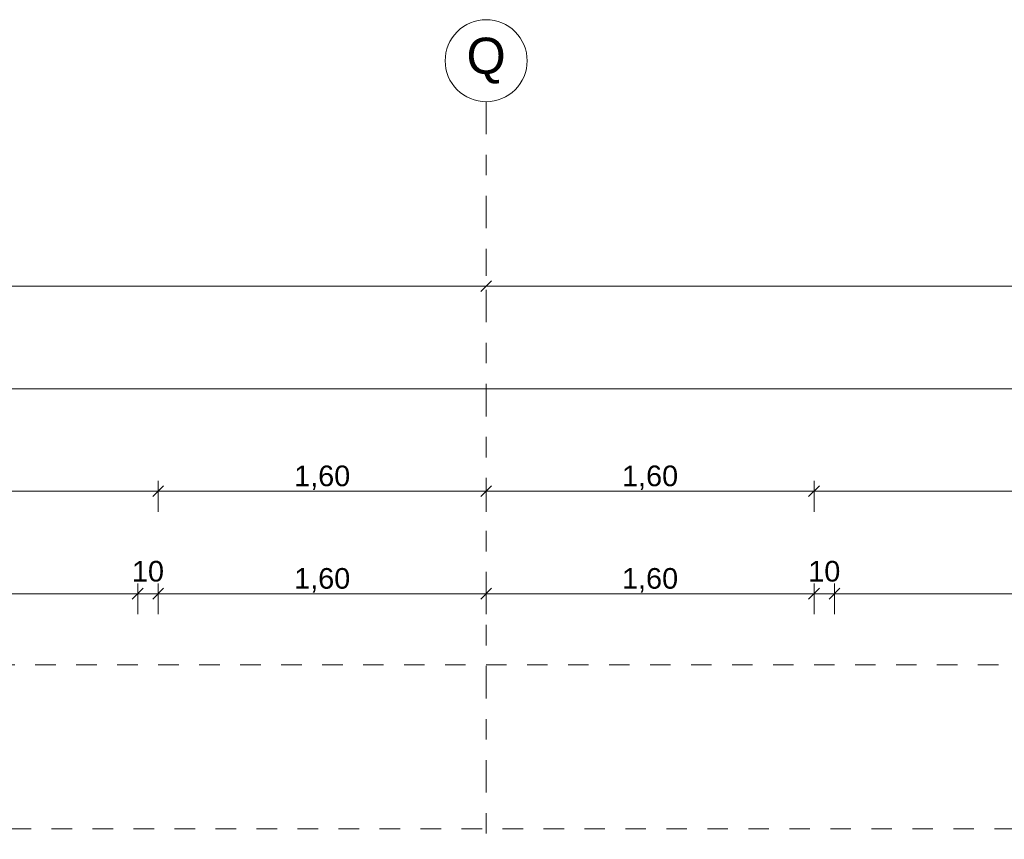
# Model space of a CAD drawing. Header units: metres. Extents: x -273 to 6, y -183 to 13.
# Tile 143 of 256: x -132.1 to -127.29, y 0.2 to 4.2. Entities that reach past the tile are written whole.
import ezdxf

# ---------------------------------------------------------------- set-up
doc = ezdxf.new("R2010")
doc.units = ezdxf.units.M
doc.header["$LTSCALE"] = 0.05
doc.header["$PDMODE"] = 1
doc.header["$PDSIZE"] = -2
doc.linetypes.add('ISO-03 Gestrichelt mit Abstand-3', pattern=[1.524, 0.6096, -0.9144])
doc.linetypes.add('Linienart-53', pattern=[5.291531, 3.175, -1.058062, 0.352704, -0.705764])
doc.layers.get('0').update_dxf_attribs({"lineweight": 25})
doc.layers.add('70 -71 Achsen- 1 Gebäudeachsen', color=7, linetype='Linienart-53', lineweight=18)
doc.layers.add('Keine', color=7, linetype='Continuous', lineweight=9)
doc.layers.add('70 -72 Beschriftung- 1 Beschriftung allgemein', color=7, linetype='Continuous', lineweight=9, true_color=0xff6633)
doc.layers.add('70 -76 Bemaßung- 2 Allgemein', color=7, linetype='Continuous', lineweight=5, true_color=0x6666cc)
doc.styles.add('Arial', font='arial.ttf')
doc.dimstyles.new('k+k_klein', dxfattribs={"dimtxt": 0.100689, "dimasz": 0.05302, "dimexe": 0.05, "dimexo": 0.15, "dimgap": 0.005, "dimtad": 1, "dimdec": 3, "dimtxsty": 'Arial', "dimblk": 'VW_SLASH-2', "dimblk1": 'VW_SLASH-2', "dimblk2": 'VW_SLASH-2', "dimcen": 0, "dimdle": 0.025, "dimadec": 3, "dimazin": 0, "dimtfac": 0.75, "dimtdec": 3, "dimtix": 1, "dimtmove": 0, "dimatfit": 0, "dimldrblk": 'VW_FILLEDARROW', "dimfxl": 0.1, "dimfxlon": 1, "dimfrac": 2, "dimtolj": 1, "dimarcsym": 0})

# ---------------------------------------------------------------- blocks, each defined once
blk = doc.blocks.new('_Achsen (3D)')
at = {"layer": '70 -71 Achsen- 1 Gebäudeachsen', "transparency": 33554687}
blk.add_line((-129.821, 3.8), (-129.821, -46.172), dxfattribs=at)
at = {"color": 255, "transparency": 33554687}
blk.add_wipeout([(-129.821, 4.2), (-129.8014, 4.199), (-129.782, 4.1961), (-129.7629, 4.1913), (-129.7445, 4.1847), (-129.7267, 4.1763), (-129.7099, 4.1663), (-129.6941, 4.1546), (-129.6796, 4.1414), (-129.6664, 4.1268), (-129.6547, 4.1111), (-129.6446, 4.0942), (-129.6362, 4.0765), (-129.6296, 4.058), (-129.6248, 4.039), (-129.622, 4.0196), (-129.621, 4), (-129.622, 3.9804), (-129.6248, 3.9609), (-129.6296, 3.9419), (-129.6362, 3.9234), (-129.6446, 3.9057), (-129.6547, 3.8888), (-129.6664, 3.8731), (-129.6796, 3.8585), (-129.6941, 3.8454), (-129.7099, 3.8337), (-129.7267, 3.8236), (-129.7445, 3.8152), (-129.7629, 3.8086), (-129.782, 3.8038), (-129.8014, 3.8009), (-129.821, 3.8), (-129.8406, 3.8009), (-129.86, 3.8038), (-129.8791, 3.8086), (-129.8975, 3.8152), (-129.9153, 3.8236), (-129.9321, 3.8337), (-129.9479, 3.8454), (-129.9624, 3.8585), (-129.9756, 3.8731), (-129.9873, 3.8888), (-129.9974, 3.9057), (-130.0058, 3.9234), (-130.0124, 3.9419), (-130.0172, 3.9609), (-130.02, 3.9804), (-130.021, 4), (-130.02, 4.0196), (-130.0172, 4.039), (-130.0124, 4.058), (-130.0058, 4.0765), (-129.9974, 4.0942), (-129.9873, 4.1111), (-129.9756, 4.1268), (-129.9624, 4.1414), (-129.9479, 4.1546), (-129.9321, 4.1663), (-129.9153, 4.1763), (-129.8975, 4.1847), (-129.8791, 4.1913), (-129.86, 4.1961), (-129.8406, 4.199)], dxfattribs=at).dxf.layer = 'Keine'
at = {"layer": 'Keine', "transparency": 33554687, "flags": 128}
blk.add_lwpolyline([(-129.821, 4.2), (-129.8014, 4.199), (-129.782, 4.1961), (-129.7629, 4.1913), (-129.7445, 4.1847), (-129.7267, 4.1763), (-129.7099, 4.1663), (-129.6941, 4.1546), (-129.6796, 4.1414), (-129.6664, 4.1268), (-129.6547, 4.1111), (-129.6446, 4.0942), (-129.6362, 4.0765), (-129.6296, 4.058), (-129.6248, 4.039), (-129.622, 4.0196), (-129.621, 4), (-129.622, 3.9804), (-129.6248, 3.9609), (-129.6296, 3.9419), (-129.6362, 3.9234), (-129.6446, 3.9057), (-129.6547, 3.8888), (-129.6664, 3.8731), (-129.6796, 3.8585), (-129.6941, 3.8454), (-129.7099, 3.8337), (-129.7267, 3.8236), (-129.7445, 3.8152), (-129.7629, 3.8086), (-129.782, 3.8038), (-129.8014, 3.8009), (-129.821, 3.8), (-129.8406, 3.8009), (-129.86, 3.8038), (-129.8791, 3.8086), (-129.8975, 3.8152), (-129.9153, 3.8236), (-129.9321, 3.8337), (-129.9479, 3.8454), (-129.9624, 3.8585), (-129.9756, 3.8731), (-129.9873, 3.8888), (-129.9974, 3.9057), (-130.0058, 3.9234), (-130.0124, 3.9419), (-130.0172, 3.9609), (-130.02, 3.9804), (-130.021, 4), (-130.02, 4.0196), (-130.0172, 4.039), (-130.0124, 4.058), (-130.0058, 4.0765), (-129.9974, 4.0942), (-129.9873, 4.1111), (-129.9756, 4.1268), (-129.9624, 4.1414), (-129.9479, 4.1546), (-129.9321, 4.1663), (-129.9153, 4.1763), (-129.8975, 4.1847), (-129.8791, 4.1913), (-129.86, 4.1961), (-129.8406, 4.199)], close=True, dxfattribs=at)
at = {"layer": 'Keine', "transparency": 33554687, "insert": (-129.821, 4), "char_height": 0.1762, "attachment_point": 5, "line_spacing_factor": 0.970891, "style": 'Arial'}
blk.add_mtext('Q', dxfattribs=at)
blk = doc.blocks.new('Gruppe-2490')
at = {"layer": 'Keine', "color": 7, "linetype": 'ISO-03 Gestrichelt mit Abstand-3', "lineweight": 9, "flags": 128}
blk.add_lwpolyline([(-106.641, 0.253), (-142.131, 0.253), (-142.131, 1.053), (-106.641, 1.053)], close=True, dxfattribs=at)
blk.add_lwpolyline([(-106.641, 0.253), (-142.131, 0.253), (-142.131, 1.053), (-106.641, 1.053)], close=True, dxfattribs=at)
blk = doc.blocks.new('_FU_2D LP5 (2D)')
at = {"layer": '70 -72 Beschriftung- 1 Beschriftung allgemein', "color": 7}
blk.add_blockref('Gruppe-2490', (0, 0), dxfattribs=at)
blk = doc.blocks.new('VW_SLASH-2')
at = {"color": 0, "linetype": 'ByBlock', "lineweight": -2, "transparency": 16777216}
blk.add_line((0.472, 0), (-1, 0), dxfattribs=at)
at = {"color": 0, "lineweight": 5, "transparency": 16777216, "flags": 128}
blk.add_lwpolyline([(0.5, 0.5), (-0.5, -0.5)], dxfattribs=at)
blk = doc.blocks.new('*D2799')
at = {"layer": '70 -76 Bemaßung- 2 Allgemein', "color": 0, "lineweight": -2}
for p, q in [((-137.421, 3.05), (-137.421, 2.95)), ((-129.821, 3.05), (-129.821, 2.95)), ((-129.874, 2.9), (-137.368, 2.9))]:
    blk.add_line(p, q, dxfattribs=at)
at = {"layer": 'Defpoints', "color": 0}
for p in [(-137.421, 2.9), (-137.421, 2.9), (-129.821, 2.9)]:
    blk.add_point(p, dxfattribs=at)
at = {"layer": '70 -76 Bemaßung- 2 Allgemein', "color": 0, "lineweight": -2, "xscale": 0.05302001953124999, "yscale": 0.05302001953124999, "zscale": 0.05302001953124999, "rotation": 180}
blk.add_blockref('VW_SLASH-2', (-137.421, 2.9), dxfattribs=at)
at = {"layer": '70 -76 Bemaßung- 2 Allgemein', "color": 0, "lineweight": -2, "xscale": 0.05302001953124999, "yscale": 0.05302001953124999, "zscale": 0.05302001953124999}
blk.add_blockref('VW_SLASH-2', (-129.821, 2.9), dxfattribs=at)
at = {"layer": '70 -76 Bemaßung- 2 Allgemein', "color": 0, "insert": (-133.621, 2.9704), "char_height": 0.10069, "attachment_point": 5, "style": 'Arial'}
blk.add_mtext('\\A1;7,60', dxfattribs=at)
blk = doc.blocks.new('VW_FILLEDARROW')
at = {"linetype": 'Continuous', "lineweight": 0, "transparency": 16777216}
blk.add_hatch(color=0, dxfattribs=at).paths.add_polyline_path([(-2.829, 0.758), (0, 0), (-2.829, -0.758)])
at = {"color": 0, "lineweight": 5, "transparency": 16777216, "flags": 128}
blk.add_lwpolyline([(-2.829, 0.758), (0, 0), (-2.829, -0.758)], close=True, dxfattribs=at)
blk = doc.blocks.new('*D2800')
at = {"layer": '70 -76 Bemaßung- 2 Allgemein', "color": 0, "lineweight": -2}
for p, q in [((-129.821, 3.05), (-129.821, 2.95)), ((-122.221, 3.05), (-122.221, 2.95)), ((-122.274, 2.9), (-129.768, 2.9))]:
    blk.add_line(p, q, dxfattribs=at)
at = {"layer": 'Defpoints', "color": 0}
for p in [(-129.821, 2.9), (-129.821, 2.9), (-122.221, 2.9)]:
    blk.add_point(p, dxfattribs=at)
at = {"layer": '70 -76 Bemaßung- 2 Allgemein', "color": 0, "lineweight": -2, "xscale": 0.05302001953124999, "yscale": 0.05302001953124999, "zscale": 0.05302001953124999, "rotation": 180}
blk.add_blockref('VW_SLASH-2', (-129.821, 2.9), dxfattribs=at)
at = {"layer": '70 -76 Bemaßung- 2 Allgemein', "color": 0, "lineweight": -2, "xscale": 0.05302001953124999, "yscale": 0.05302001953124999, "zscale": 0.05302001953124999}
blk.add_blockref('VW_SLASH-2', (-122.221, 2.9), dxfattribs=at)
at = {"layer": '70 -76 Bemaßung- 2 Allgemein', "color": 0, "insert": (-126.021, 2.9704), "char_height": 0.10069, "attachment_point": 5, "style": 'Arial'}
blk.add_mtext('\\A1;7,60', dxfattribs=at)
blk = doc.blocks.new('*D2851')
at = {"layer": '70 -76 Bemaßung- 2 Allgemein', "color": 0, "lineweight": -2}
for p, q in [((-168.021, 2.3), (-168.021, 2.45)), ((-114.421, 2.3), (-114.421, 2.45)), ((-114.474, 2.4), (-167.968, 2.4))]:
    blk.add_line(p, q, dxfattribs=at)
at = {"layer": 'Defpoints', "color": 0}
for p in [(-168.021, 2.4), (-114.421, -2.847), (-168.021, -4.152)]:
    blk.add_point(p, dxfattribs=at)
at = {"layer": '70 -76 Bemaßung- 2 Allgemein', "color": 0, "lineweight": -2, "xscale": 0.05302001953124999, "yscale": 0.05302001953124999, "zscale": 0.05302001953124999, "rotation": 180}
blk.add_blockref('VW_SLASH-2', (-168.021, 2.4), dxfattribs=at)
at = {"layer": '70 -76 Bemaßung- 2 Allgemein', "color": 0, "lineweight": -2, "xscale": 0.05302001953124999, "yscale": 0.05302001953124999, "zscale": 0.05302001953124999}
blk.add_blockref('VW_SLASH-2', (-114.421, 2.4), dxfattribs=at)
at = {"layer": '70 -76 Bemaßung- 2 Allgemein', "color": 0, "insert": (-141.221, 2.4654), "char_height": 0.10069, "attachment_point": 5, "style": 'Arial'}
blk.add_mtext('\\A1;53,60', dxfattribs=at)
blk = doc.blocks.new('*D2985')
at = {"layer": '70 -76 Bemaßung- 2 Allgemein', "color": 0, "lineweight": -2}
for p, q in [((-135.821, 1.8), (-135.821, 1.95)), ((-131.421, 1.8), (-131.421, 1.95)), ((-131.474, 1.9), (-135.768, 1.9))]:
    blk.add_line(p, q, dxfattribs=at)
at = {"layer": 'Defpoints', "color": 0}
for p in [(-135.821, 1.9), (-135.821, -2.8901), (-131.421, -2.8901)]:
    blk.add_point(p, dxfattribs=at)
at = {"layer": '70 -76 Bemaßung- 2 Allgemein', "color": 0, "lineweight": -2, "xscale": 0.05302001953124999, "yscale": 0.05302001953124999, "zscale": 0.05302001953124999, "rotation": 180}
blk.add_blockref('VW_SLASH-2', (-135.821, 1.9), dxfattribs=at)
at = {"layer": '70 -76 Bemaßung- 2 Allgemein', "color": 0, "lineweight": -2, "xscale": 0.05302001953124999, "yscale": 0.05302001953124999, "zscale": 0.05302001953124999}
blk.add_blockref('VW_SLASH-2', (-131.421, 1.9), dxfattribs=at)
at = {"layer": '70 -76 Bemaßung- 2 Allgemein', "color": 0, "insert": (-133.621, 1.9654), "char_height": 0.10069, "attachment_point": 5, "style": 'Arial'}
blk.add_mtext('\\A1;4,40', dxfattribs=at)
blk = doc.blocks.new('*D2986')
at = {"layer": '70 -76 Bemaßung- 2 Allgemein', "color": 0, "lineweight": -2}
for p, q in [((-131.421, 1.8), (-131.421, 1.95)), ((-129.821, 1.8), (-129.821, 1.95)), ((-129.874, 1.9), (-131.368, 1.9))]:
    blk.add_line(p, q, dxfattribs=at)
at = {"layer": 'Defpoints', "color": 0}
for p in [(-131.421, 1.9), (-129.821, 0.153), (-131.421, -2.8901)]:
    blk.add_point(p, dxfattribs=at)
at = {"layer": '70 -76 Bemaßung- 2 Allgemein', "color": 0, "lineweight": -2, "xscale": 0.05302001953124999, "yscale": 0.05302001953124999, "zscale": 0.05302001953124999, "rotation": 180}
blk.add_blockref('VW_SLASH-2', (-131.421, 1.9), dxfattribs=at)
at = {"layer": '70 -76 Bemaßung- 2 Allgemein', "color": 0, "lineweight": -2, "xscale": 0.05302001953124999, "yscale": 0.05302001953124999, "zscale": 0.05302001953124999}
blk.add_blockref('VW_SLASH-2', (-129.821, 1.9), dxfattribs=at)
at = {"layer": '70 -76 Bemaßung- 2 Allgemein', "color": 0, "insert": (-130.621, 1.9654), "char_height": 0.10069, "attachment_point": 5, "style": 'Arial'}
blk.add_mtext('\\A1;1,60', dxfattribs=at)
blk = doc.blocks.new('*D2987')
at = {"layer": '70 -76 Bemaßung- 2 Allgemein', "color": 0, "lineweight": -2}
for p, q in [((-129.821, 1.8), (-129.821, 1.95)), ((-128.221, 1.8), (-128.221, 1.95)), ((-128.274, 1.9), (-129.768, 1.9))]:
    blk.add_line(p, q, dxfattribs=at)
at = {"layer": 'Defpoints', "color": 0}
for p in [(-129.821, 1.9), (-129.821, 0.153), (-128.221, -2.8901)]:
    blk.add_point(p, dxfattribs=at)
at = {"layer": '70 -76 Bemaßung- 2 Allgemein', "color": 0, "lineweight": -2, "xscale": 0.05302001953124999, "yscale": 0.05302001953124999, "zscale": 0.05302001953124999}
for p, rotation in [((-129.821, 1.9), 180), ((-128.221, 1.9), 360)]:
    blk.add_blockref('VW_SLASH-2', p, dxfattribs=dict(at, rotation=rotation))
at = {"layer": '70 -76 Bemaßung- 2 Allgemein', "color": 0, "insert": (-129.021, 1.9654), "char_height": 0.10069, "attachment_point": 5, "style": 'Arial'}
blk.add_mtext('\\A1;1,60', dxfattribs=at)
blk = doc.blocks.new('*D2988')
at = {"layer": '70 -76 Bemaßung- 2 Allgemein', "color": 0, "lineweight": -2}
for p, q in [((-128.221, 1.8), (-128.221, 1.95)), ((-123.821, 1.8), (-123.821, 1.95)), ((-123.874, 1.9), (-128.168, 1.9))]:
    blk.add_line(p, q, dxfattribs=at)
at = {"layer": 'Defpoints', "color": 0}
for p in [(-128.221, 1.9), (-128.221, -2.8901), (-123.821, -2.8901)]:
    blk.add_point(p, dxfattribs=at)
at = {"layer": '70 -76 Bemaßung- 2 Allgemein', "color": 0, "lineweight": -2, "xscale": 0.05302001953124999, "yscale": 0.05302001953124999, "zscale": 0.05302001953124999}
for p, rotation in [((-128.221, 1.9), 180), ((-123.821, 1.9), 360)]:
    blk.add_blockref('VW_SLASH-2', p, dxfattribs=dict(at, rotation=rotation))
at = {"layer": '70 -76 Bemaßung- 2 Allgemein', "color": 0, "insert": (-126.021, 1.9654), "char_height": 0.10069, "attachment_point": 5, "style": 'Arial'}
blk.add_mtext('\\A1;4,40', dxfattribs=at)
blk = doc.blocks.new('*D3234')
at = {"layer": '70 -76 Bemaßung- 2 Allgemein', "color": 0, "lineweight": -2}
for p, q in [((-135.721, 1.3), (-135.721, 1.45)), ((-131.521, 1.3), (-131.521, 1.45)), ((-131.574, 1.4), (-135.668, 1.4))]:
    blk.add_line(p, q, dxfattribs=at)
at = {"layer": 'Defpoints', "color": 0}
for p in [(-135.721, 1.4), (-135.721, 0.1499), (-131.521, 0.1499)]:
    blk.add_point(p, dxfattribs=at)
at = {"layer": '70 -76 Bemaßung- 2 Allgemein', "color": 0, "lineweight": -2, "xscale": 0.05302001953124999, "yscale": 0.05302001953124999, "zscale": 0.05302001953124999, "rotation": 180}
blk.add_blockref('VW_SLASH-2', (-135.721, 1.4), dxfattribs=at)
at = {"layer": '70 -76 Bemaßung- 2 Allgemein', "color": 0, "lineweight": -2, "xscale": 0.05302001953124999, "yscale": 0.05302001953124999, "zscale": 0.05302001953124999}
blk.add_blockref('VW_SLASH-2', (-131.521, 1.4), dxfattribs=at)
at = {"layer": '70 -76 Bemaßung- 2 Allgemein', "color": 0, "insert": (-133.621, 1.4654), "char_height": 0.10069, "attachment_point": 5, "style": 'Arial'}
blk.add_mtext('\\A1;4,20', dxfattribs=at)
blk = doc.blocks.new('*D3235')
at = {"layer": '70 -76 Bemaßung- 2 Allgemein', "color": 0, "lineweight": -2}
for p, q in [((-131.521, 1.3), (-131.521, 1.45)), ((-131.421, 1.3), (-131.421, 1.45)), ((-131.574, 1.4), (-131.627, 1.4)), ((-131.421, 1.4), (-131.521, 1.4)), ((-131.368, 1.4), (-131.315, 1.4))]:
    blk.add_line(p, q, dxfattribs=at)
at = {"layer": 'Defpoints', "color": 0}
for p in [(-131.521, 1.4), (-131.521, 0.1499), (-131.421, -1.7186)]:
    blk.add_point(p, dxfattribs=at)
at = {"layer": '70 -76 Bemaßung- 2 Allgemein', "color": 0, "lineweight": -2, "xscale": 0.05302001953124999, "yscale": 0.05302001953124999, "zscale": 0.05302001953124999}
for p, rotation in [((-131.521, 1.4), 359.9999999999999), ((-131.421, 1.4), 179.9999999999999)]:
    blk.add_blockref('VW_SLASH-2', p, dxfattribs=dict(at, rotation=rotation))
at = {"layer": '70 -76 Bemaßung- 2 Allgemein', "color": 0, "insert": (-131.471, 1.5089), "char_height": 0.10069, "attachment_point": 5, "style": 'Arial'}
blk.add_mtext('\\A1;10', dxfattribs=at)
blk = doc.blocks.new('*D3236')
at = {"layer": '70 -76 Bemaßung- 2 Allgemein', "color": 0, "lineweight": -2}
for p, q in [((-131.421, 1.3), (-131.421, 1.45)), ((-129.821, 1.3), (-129.821, 1.45)), ((-129.874, 1.4), (-131.368, 1.4))]:
    blk.add_line(p, q, dxfattribs=at)
at = {"layer": 'Defpoints', "color": 0}
for p in [(-131.421, 1.4), (-129.821, 0.153), (-131.421, -1.7186)]:
    blk.add_point(p, dxfattribs=at)
at = {"layer": '70 -76 Bemaßung- 2 Allgemein', "color": 0, "lineweight": -2, "xscale": 0.05302001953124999, "yscale": 0.05302001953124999, "zscale": 0.05302001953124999, "rotation": 180}
blk.add_blockref('VW_SLASH-2', (-131.421, 1.4), dxfattribs=at)
at = {"layer": '70 -76 Bemaßung- 2 Allgemein', "color": 0, "lineweight": -2, "xscale": 0.05302001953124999, "yscale": 0.05302001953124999, "zscale": 0.05302001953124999}
blk.add_blockref('VW_SLASH-2', (-129.821, 1.4), dxfattribs=at)
at = {"layer": '70 -76 Bemaßung- 2 Allgemein', "color": 0, "insert": (-130.621, 1.4654), "char_height": 0.10069, "attachment_point": 5, "style": 'Arial'}
blk.add_mtext('\\A1;1,60', dxfattribs=at)
blk = doc.blocks.new('*D3237')
at = {"layer": '70 -76 Bemaßung- 2 Allgemein', "color": 0, "lineweight": -2}
for p, q in [((-129.821, 1.3), (-129.821, 1.45)), ((-128.221, 1.3), (-128.221, 1.45)), ((-128.274, 1.4), (-129.768, 1.4))]:
    blk.add_line(p, q, dxfattribs=at)
at = {"layer": 'Defpoints', "color": 0}
for p in [(-129.821, 1.4), (-129.821, 0.153), (-128.221, -2.8901)]:
    blk.add_point(p, dxfattribs=at)
at = {"layer": '70 -76 Bemaßung- 2 Allgemein', "color": 0, "lineweight": -2, "xscale": 0.05302001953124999, "yscale": 0.05302001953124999, "zscale": 0.05302001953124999}
for p, rotation in [((-129.821, 1.4), 180), ((-128.221, 1.4), 360)]:
    blk.add_blockref('VW_SLASH-2', p, dxfattribs=dict(at, rotation=rotation))
at = {"layer": '70 -76 Bemaßung- 2 Allgemein', "color": 0, "insert": (-129.021, 1.4654), "char_height": 0.10069, "attachment_point": 5, "style": 'Arial'}
blk.add_mtext('\\A1;1,60', dxfattribs=at)
blk = doc.blocks.new('*D3238')
at = {"layer": '70 -76 Bemaßung- 2 Allgemein', "color": 0, "lineweight": -2}
for p, q in [((-128.221, 1.3), (-128.221, 1.45)), ((-128.121, 1.3), (-128.121, 1.45)), ((-128.274, 1.4), (-128.327, 1.4)), ((-128.121, 1.4), (-128.221, 1.4)), ((-128.068, 1.4), (-128.015, 1.4))]:
    blk.add_line(p, q, dxfattribs=at)
at = {"layer": 'Defpoints', "color": 0}
for p in [(-128.221, 1.4), (-128.121, 0.1499), (-128.221, -2.8901)]:
    blk.add_point(p, dxfattribs=at)
at = {"layer": '70 -76 Bemaßung- 2 Allgemein', "color": 0, "lineweight": -2, "xscale": 0.05302001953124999, "yscale": 0.05302001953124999, "zscale": 0.05302001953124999}
blk.add_blockref('VW_SLASH-2', (-128.221, 1.4), dxfattribs=at)
at = {"layer": '70 -76 Bemaßung- 2 Allgemein', "color": 0, "lineweight": -2, "xscale": 0.05302001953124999, "yscale": 0.05302001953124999, "zscale": 0.05302001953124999, "rotation": 180}
blk.add_blockref('VW_SLASH-2', (-128.121, 1.4), dxfattribs=at)
at = {"layer": '70 -76 Bemaßung- 2 Allgemein', "color": 0, "insert": (-128.171, 1.5089), "char_height": 0.10069, "attachment_point": 5, "style": 'Arial'}
blk.add_mtext('\\A1;10', dxfattribs=at)
blk = doc.blocks.new('*D3239')
at = {"layer": '70 -76 Bemaßung- 2 Allgemein', "color": 0, "lineweight": -2}
for p, q in [((-128.121, 1.3), (-128.121, 1.45)), ((-123.921, 1.3), (-123.921, 1.45)), ((-123.974, 1.4), (-128.068, 1.4))]:
    blk.add_line(p, q, dxfattribs=at)
at = {"layer": 'Defpoints', "color": 0}
for p in [(-128.121, 1.4), (-128.121, 0.1499), (-123.921, 0.1499)]:
    blk.add_point(p, dxfattribs=at)
at = {"layer": '70 -76 Bemaßung- 2 Allgemein', "color": 0, "lineweight": -2, "xscale": 0.05302001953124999, "yscale": 0.05302001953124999, "zscale": 0.05302001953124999, "rotation": 180}
blk.add_blockref('VW_SLASH-2', (-128.121, 1.4), dxfattribs=at)
at = {"layer": '70 -76 Bemaßung- 2 Allgemein', "color": 0, "lineweight": -2, "xscale": 0.05302001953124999, "yscale": 0.05302001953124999, "zscale": 0.05302001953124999}
blk.add_blockref('VW_SLASH-2', (-123.921, 1.4), dxfattribs=at)
at = {"layer": '70 -76 Bemaßung- 2 Allgemein', "color": 0, "insert": (-126.021, 1.4654), "char_height": 0.10069, "attachment_point": 5, "style": 'Arial'}
blk.add_mtext('\\A1;4,20', dxfattribs=at)
blk = doc.blocks.new('Gruppe-2779')
at = {"layer": '70 -76 Bemaßung- 2 Allgemein'}
for base, p1, p2, picture, middle in [((-137.42099996, 2.89995802), (-129.82099996, 2.89995802), (-137.42099996, 2.89995802), '*D2799', (-133.62099996, 2.97042156)), ((-129.82099996, 2.89995802), (-122.22099996, 2.89995802), (-129.82099996, 2.89995802), '*D2800', (-126.02099996, 2.97042156))]:
    dim = blk.add_linear_dim(base=base, p1=p1, p2=p2, text='7,60', dimstyle='k+k_klein', override={"dimtxt": 0.100689, "dimgap": 0.01, "dimdec": 8, "dimpost": '<>', "dimtxsty": 'Arial', "dimtmove": 2}, dxfattribs=at)
    dim.commit()
    dim.dimension.update_dxf_attribs({"geometry": picture, "text_midpoint": middle})
blk = doc.blocks.new('Gruppe-2783')
at = {"layer": '70 -76 Bemaßung- 2 Allgemein'}
dim = blk.add_linear_dim(base=(-168.02099996, 2.39995802), p1=(-114.42099996, -2.84704198), p2=(-168.02099996, -4.15204198), text='53,60', dimstyle='k+k_klein', override={"dimtxt": 0.100689, "dimgap": 0.005, "dimdec": 8, "dimpost": '<>', "dimtxsty": 'Arial', "dimtmove": 2}, dxfattribs=at)
dim.commit()
dim.dimension.update_dxf_attribs({"geometry": '*D2851', "text_midpoint": (-141.22099996, 2.46542156)})
blk = doc.blocks.new('Gruppe-2789')
at = {"layer": '70 -76 Bemaßung- 2 Allgemein'}
for base, p1, p2, text, picture, middle in [((-135.82099996, 1.89995802), (-131.42099996, -2.89010187), (-135.82099996, -2.89010187), '4,40', '*D2985', (-133.62099996, 1.96542156)), ((-131.42099996, 1.89995802), (-129.82099996, 0.15295802), (-131.42099996, -2.89010187), '1,60', '*D2986', (-130.62099996, 1.96542156)), ((-129.82099996, 1.89995802), (-128.22099996, -2.89010187), (-129.82099996, 0.15295802), '1,60', '*D2987', (-129.02099996, 1.96542156)), ((-128.22099996, 1.89995802), (-123.82099996, -2.89010187), (-128.22099996, -2.89010187), '4,40', '*D2988', (-126.02099996, 1.96542156))]:
    dim = blk.add_linear_dim(base=base, p1=p1, p2=p2, text=text, dimstyle='k+k_klein', override={"dimtxt": 0.100689, "dimgap": 0.005, "dimdec": 8, "dimpost": '<>', "dimtxsty": 'Arial', "dimtmove": 2}, dxfattribs=at)
    dim.commit()
    dim.dimension.update_dxf_attribs({"geometry": picture, "text_midpoint": middle})
blk = doc.blocks.new('Gruppe-2794')
at = {"layer": '70 -76 Bemaßung- 2 Allgemein'}
for base, p1, p2, text, override, picture, middle in [((-131.52099996, 1.39995802), (-131.42099996, -1.71857193), (-131.52099996, 0.14989454), '10', {"dimtxt": 0.100689, "dimgap": 0.005, "dimdec": 8, "dimpost": '<>', "dimtxsty": 'Arial', "dimtix": 0, "dimtmove": 2}, '*D3235', (-131.47099996, 1.50885958)), ((-128.22099996, 1.39995802), (-128.12099996, 0.14989454), (-128.22099996, -2.89010187), '10', {"dimtxt": 0.100689, "dimgap": 0.005, "dimdec": 8, "dimpost": '<>', "dimtxsty": 'Arial', "dimtix": 0, "dimtmove": 2}, '*D3238', (-128.17099996, 1.50885958)), ((-135.72099996, 1.39995802), (-131.52099996, 0.14989454), (-135.72099996, 0.14989094), '4,20', {"dimtxt": 0.100689, "dimgap": 0.005, "dimdec": 8, "dimpost": '<>', "dimtxsty": 'Arial', "dimtmove": 2}, '*D3234', (-133.62099996, 1.46542156)), ((-131.42099996, 1.39995802), (-129.82099996, 0.15295802), (-131.42099996, -1.71857193), '1,60', {"dimtxt": 0.100689, "dimgap": 0.005, "dimdec": 8, "dimpost": '<>', "dimtxsty": 'Arial', "dimtmove": 2}, '*D3236', (-130.62099996, 1.46542156)), ((-129.82099996, 1.39995802), (-128.22099996, -2.89010187), (-129.82099996, 0.15295802), '1,60', {"dimtxt": 0.100689, "dimgap": 0.005, "dimdec": 8, "dimpost": '<>', "dimtxsty": 'Arial', "dimtmove": 2}, '*D3237', (-129.02099996, 1.46542156)), ((-128.12099996, 1.39995802), (-123.92099996, 0.14989813), (-128.12099996, 0.14989454), '4,20', {"dimtxt": 0.100689, "dimgap": 0.005, "dimdec": 8, "dimpost": '<>', "dimtxsty": 'Arial', "dimtmove": 2}, '*D3239', (-126.02099996, 1.46542156))]:
    dim = blk.add_linear_dim(base=base, p1=p1, p2=p2, text=text, dimstyle='k+k_klein', override=override, dxfattribs=at)
    dim.commit()
    dim.dimension.update_dxf_attribs({"geometry": picture, "text_midpoint": middle})
blk = doc.blocks.new('_FU_2D Bemaßung_ Beschriftung (3D)')
at = {"layer": '70 -76 Bemaßung- 2 Allgemein'}
for name in ['Gruppe-2779', 'Gruppe-2783', 'Gruppe-2789', 'Gruppe-2794']:
    blk.add_blockref(name, (0, 0), dxfattribs=at)

msp = doc.modelspace()

# ---------------------------------------------------------------- block references
at = {"layer": 'Keine', "color": 1}
msp.add_blockref('_Achsen (3D)', (0, 0), dxfattribs=at)

# ---------------------------------------------------------------- next in the draw order: block references
msp.add_blockref('_FU_2D LP5 (2D)', (0, 0), dxfattribs=at)

# ---------------------------------------------------------------- next in the draw order: block references
msp.add_blockref('_FU_2D Bemaßung_ Beschriftung (3D)', (0, 0), dxfattribs=at)

doc.saveas('drawing.dxf')
